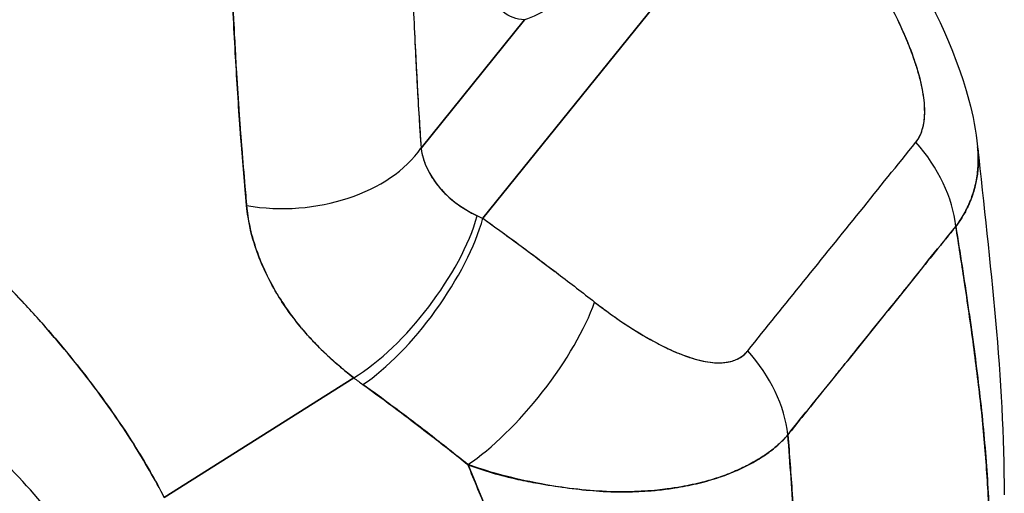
# Model space of a CAD drawing. Extents: x 807 to 1172, y 30 to 260.
# Tile 202 of 214: x 1134.968 to 1136.103, y 190.008 to 190.554. Entities that reach past the tile are written whole.
import ezdxf

# ---------------------------------------------------------------- set-up
doc = ezdxf.new("R2010")
doc.units = 0
doc.header["$LTSCALE"] = 4
doc.header["$MEASUREMENT"] = 0
doc.layers.get('0').update_dxf_attribs({"linetype": 'CONTINUOUS'})

msp = doc.modelspace()

# ---------------------------------------------------------------- linework, layer by layer
for p, q in [((1135.5018, 190.3251), (1135.8568, 190.7655)), ((1135.8568, 190.7655), (1135.5018, 190.3251)), ((1135.4304, 190.4061), (1135.5498, 190.5542)), ((1135.5498, 190.5542), (1135.4304, 190.4061)), ((1135.4891, 190.3311), (1135.4891, 190.331)), ((1135.1342, 190.0031), (1135.3529, 190.1411)), ((1135.3529, 190.1411), (1135.1342, 190.0031))]:
    msp.add_line(p, q)
for centre, major_axis, ratio, start_param, end_param in [((1135.2794, 190.4467), (0.1662, 0.0111), 0.660716, 4.361676, 5.805527), ((1135.2794, 190.4467), (-0.1662, -0.0111), 0.660715, 1.220091, 2.663937), ((1135.8973, 190.3424), (-0.129, 0.1053), 0.739883, 3.787301, 4.495165), ((1135.8973, 190.3424), (0.129, -0.1053), 0.739883, 0.645708, 1.353573), ((1135.3869, 190.2627), (0.1011, 0.1324), 0.394818, 3.931344, 5.497083), ((1135.3869, 190.2627), (-0.1011, -0.1324), 0.394817, 0.789752, 2.355491), ((1135.6456, 190.3928), (0.232, -0.025), 0.435816, 4.055923, 4.091631), ((1135.6455, 190.3926), (0.2319, -0.0251), 0.435283, 4.056133, 4.091845), ((1135.3979, 190.2546), (0.0973, 0.1352), 0.366537, 3.920538, 5.49926), ((1135.3979, 190.2546), (-0.0973, -0.1352), 0.366536, 0.778945, 2.357666), ((1135.5267, 190.158), (-0.1027, -0.1311), 0.330419, 0.782807, 2.371756), ((1135.5267, 190.158), (0.1027, 0.1311), 0.330419, 3.9244, 5.513348), ((1135.7033, 190.1017), (-0.1303, 0.1037), 0.738626, 3.778211, 4.486076), ((1135.7033, 190.1017), (0.1303, -0.1037), 0.738626, 0.636619, 1.344483), ((1135.5827, 190.2625), (0.3436, -0.1162), 0.597643, 4.196954, 4.236061), ((1135.5827, 190.2625), (-0.3436, 0.1162), 0.597628, 1.055369, 1.094484), ((1135.1928, 190.0532), (-0.6484, 0.5227), 0.739261, 4.067852, 4.067954), ((1135.197, 190.0584), (0.6406, -0.5164), 0.739261, 0.917106, 0.9172)]:
    msp.add_ellipse(centre, major_axis=major_axis, ratio=ratio, start_param=start_param, end_param=end_param)
for points, knots in [([(1135.5498, 190.5542), (1135.5405, 190.5545), (1135.5322, 190.5576), (1135.5246, 190.5635), (1135.5169, 190.5693), (1135.5101, 190.578), (1135.5043, 190.5892), (1135.4985, 190.6004), (1135.4938, 190.6141), (1135.4903, 190.6301), (1135.4868, 190.6461), (1135.4845, 190.6642), (1135.4834, 190.6842), (1135.4823, 190.7041), (1135.4824, 190.7258), (1135.4837, 190.7488), (1135.4851, 190.7717), (1135.4877, 190.7959), (1135.4914, 190.8207), (1135.4952, 190.8455), (1135.5001, 190.8709), (1135.5061, 190.8964), (1135.512, 190.9218), (1135.519, 190.9473), (1135.5269, 190.9721), (1135.5348, 190.9969), (1135.5435, 191.0211), (1135.553, 191.0441), (1135.5624, 191.0671), (1135.5724, 191.0889), (1135.5829, 191.1089), (1135.5934, 191.1289), (1135.6042, 191.1471), (1135.6153, 191.1632), (1135.6263, 191.1792), (1135.6374, 191.1931), (1135.6485, 191.2044), (1135.6595, 191.2157), (1135.6704, 191.2244), (1135.6808, 191.2304), (1135.6913, 191.2364), (1135.7014, 191.2396), (1135.7108, 191.24), (1135.7202, 191.2404), (1135.729, 191.2379), (1135.7369, 191.2327), (1135.7448, 191.2274), (1135.7518, 191.2194), (1135.7578, 191.2088), (1135.7638, 191.1982), (1135.7688, 191.185), (1135.7726, 191.1695), (1135.7763, 191.154), (1135.7789, 191.1363), (1135.7803, 191.1168), (1135.7817, 191.0973), (1135.7819, 191.0759), (1135.7808, 191.0533), (1135.7797, 191.0306), (1135.7774, 191.0066), (1135.7739, 190.982), (1135.7705, 190.9574), (1135.7658, 190.9321), (1135.7601, 190.9066), (1135.7543, 190.8811), (1135.7475, 190.8554), (1135.7399, 190.8306), (1135.7323, 190.8058), (1135.7239, 190.782), (1135.7147, 190.7588)], [0, 0, 0, 0, 0.043478, 0.043478, 0.043478, 0.086957, 0.086957, 0.086957, 0.130435, 0.130435, 0.130435, 0.173913, 0.173913, 0.173913, 0.217391, 0.217391, 0.217391, 0.26087, 0.26087, 0.26087, 0.304348, 0.304348, 0.304348, 0.347826, 0.347826, 0.347826, 0.391304, 0.391304, 0.391304, 0.434783, 0.434783, 0.434783, 0.478261, 0.478261, 0.478261, 0.521739, 0.521739, 0.521739, 0.565217, 0.565217, 0.565217, 0.608696, 0.608696, 0.608696, 0.652174, 0.652174, 0.652174, 0.695652, 0.695652, 0.695652, 0.73913, 0.73913, 0.73913, 0.782609, 0.782609, 0.782609, 0.826087, 0.826087, 0.826087, 0.869565, 0.869565, 0.869565, 0.913043, 0.913043, 0.913043, 0.956522, 0.956522, 0.956522, 1, 1, 1, 1]), ([(1135.7147, 190.7588), (1135.7056, 190.739), (1135.6967, 190.7197), (1135.6868, 190.7005), (1135.6769, 190.6812), (1135.6662, 190.6621), (1135.6548, 190.645), (1135.6435, 190.6279), (1135.6314, 190.6129), (1135.6189, 190.6003), (1135.6063, 190.5877), (1135.5934, 190.5774), (1135.5815, 190.5697), (1135.5697, 190.562), (1135.5589, 190.557), (1135.5498, 190.5542)], [0, 0, 0, 0, 0.2, 0.2, 0.2, 0.4, 0.4, 0.4, 0.6, 0.6, 0.6, 0.8, 0.8, 0.8, 1, 1, 1, 1]), ([(1135.4181, 190.6601), (1135.4191, 190.63), (1135.4202, 190.6006), (1135.4214, 190.5717), (1135.4226, 190.5429), (1135.424, 190.5146), (1135.4255, 190.487), (1135.427, 190.4594), (1135.4286, 190.4324), (1135.4304, 190.4061)], [0, 0, 0, 0, 0.333333, 0.333333, 0.333333, 0.666667, 0.666667, 0.666667, 1, 1, 1, 1]), ([(1135.4181, 190.6601), (1135.4191, 190.6288), (1135.4203, 190.5977), (1135.4216, 190.5668), (1135.4229, 190.537), (1135.4244, 190.5074), (1135.426, 190.478), (1135.4273, 190.4538), (1135.4288, 190.4298), (1135.4304, 190.4061)], [0, 0, 0, 0, 0.361662, 0.361662, 0.361662, 0.711598, 0.711598, 0.711598, 1, 1, 1, 1]), ([(1135.9822, 190.6361), (1136.0165, 190.5812), (1136.046, 190.5222), (1136.067, 190.4436), (1136.0705, 190.4257), (1136.0724, 190.4076)], [0, 0, 0, 0, 0.5826456, 0.5826456, 0.7508702, 0.7508702, 0.7508702, 0.7508702]), ([(1136.0012, 190.4129), (1136.0022, 190.4141), (1136.0032, 190.4155), (1136.004, 190.4169), (1136.0049, 190.4184), (1136.0058, 190.42), (1136.0065, 190.4218), (1136.0073, 190.4236), (1136.008, 190.4256), (1136.0086, 190.4277), (1136.0093, 190.4299), (1136.0098, 190.4322), (1136.0102, 190.4347), (1136.0107, 190.4373), (1136.011, 190.4401), (1136.0112, 190.4429), (1136.0113, 190.4453), (1136.0114, 190.4477), (1136.0113, 190.4502), (1136.0113, 190.451), (1136.0113, 190.4518), (1136.0113, 190.4526), (1136.0112, 190.4563), (1136.0108, 190.4601), (1136.0103, 190.464), (1136.0098, 190.4683), (1136.009, 190.4727), (1136.0081, 190.4771), (1136.007, 190.4821), (1136.0058, 190.4871), (1136.0043, 190.4922), (1136.0034, 190.4955), (1136.0024, 190.4987), (1136.0013, 190.502), (1136.0006, 190.5045), (1135.9997, 190.5069), (1135.9989, 190.5094), (1135.9966, 190.5158), (1135.9941, 190.5224), (1135.9914, 190.5289), (1135.9884, 190.5362), (1135.9851, 190.5436), (1135.9817, 190.551), (1135.9779, 190.559), (1135.9738, 190.5671), (1135.9696, 190.5752), (1135.9655, 190.5831), (1135.9611, 190.591), (1135.9566, 190.5988), (1135.9528, 190.6054), (1135.9488, 190.612), (1135.9449, 190.6184)], [0, 0, 0, 0, 0.036619, 0.036619, 0.036619, 0.07542, 0.07542, 0.07542, 0.116832, 0.116832, 0.116832, 0.161518, 0.161518, 0.161518, 0.2101, 0.2101, 0.2101, 0.25, 0.25, 0.25, 0.263174, 0.263174, 0.263174, 0.321517, 0.321517, 0.321517, 0.385689, 0.385689, 0.385689, 0.455959, 0.455959, 0.455959, 0.5, 0.5, 0.5, 0.532725, 0.532725, 0.532725, 0.617421, 0.617421, 0.617421, 0.711301, 0.711301, 0.711301, 0.813465, 0.813465, 0.813465, 0.914177, 0.914177, 0.914177, 1, 1, 1, 1]), ([(1136.0012, 190.4129), (1136.0045, 190.4167), (1136.0069, 190.4216), (1136.0086, 190.4276), (1136.0104, 190.4335), (1136.0114, 190.4406), (1136.0114, 190.4486), (1136.0114, 190.4566), (1136.0104, 190.4655), (1136.0085, 190.4751), (1136.0066, 190.4847), (1136.0037, 190.495), (1136, 190.506), (1135.9964, 190.5169), (1135.9918, 190.5283), (1135.9865, 190.5403), (1135.9812, 190.5523), (1135.9751, 190.5649), (1135.9682, 190.5779), (1135.9613, 190.5909), (1135.9535, 190.6044), (1135.9449, 190.6184)], [0, 0, 0, 0, 0.142857, 0.142857, 0.142857, 0.285714, 0.285714, 0.285714, 0.428571, 0.428571, 0.428571, 0.571429, 0.571429, 0.571429, 0.714286, 0.714286, 0.714286, 0.857143, 0.857143, 0.857143, 1, 1, 1, 1]), ([(1135.2119, 190.602), (1135.2126, 190.5845), (1135.2135, 190.5666), (1135.2145, 190.5484), (1135.215, 190.5384), (1135.2155, 190.5282), (1135.2161, 190.518), (1135.2162, 190.5166), (1135.2163, 190.5152), (1135.2164, 190.5139), (1135.2166, 190.5087), (1135.2169, 190.5035), (1135.2172, 190.4984), (1135.2181, 190.4828), (1135.2191, 190.4671), (1135.2201, 190.4513), (1135.2206, 190.4442), (1135.2211, 190.4372), (1135.2217, 190.4301), (1135.2218, 190.4284), (1135.2219, 190.4266), (1135.2221, 190.4249), (1135.2225, 190.4185), (1135.2231, 190.4122), (1135.2236, 190.4059), (1135.2248, 190.3912), (1135.2261, 190.3765), (1135.2273, 190.3617), (1135.2277, 190.3571), (1135.2281, 190.3524), (1135.2285, 190.3477), (1135.2287, 190.3451), (1135.229, 190.3424), (1135.2292, 190.3398)], [0, 0, 0, 0, 0.215172, 0.215172, 0.215172, 0.333333, 0.333333, 0.333333, 0.349511, 0.349511, 0.349511, 0.409038, 0.409038, 0.409038, 0.587512, 0.587512, 0.587512, 0.666667, 0.666667, 0.666667, 0.686219, 0.686219, 0.686219, 0.756792, 0.756792, 0.756792, 0.91937, 0.91937, 0.91937, 0.970836, 0.970836, 0.970836, 1, 1, 1, 1]), ([(1135.2292, 190.3398), (1135.2269, 190.3641), (1135.2248, 190.389), (1135.2228, 190.4144), (1135.2226, 190.4174), (1135.2224, 190.4203), (1135.2222, 190.4233), (1135.2202, 190.4503), (1135.2184, 190.4779), (1135.2168, 190.5061), (1135.2167, 190.5076), (1135.2166, 190.5091), (1135.2165, 190.5107), (1135.2148, 190.5405), (1135.2133, 190.5709), (1135.2119, 190.602)], [0, 0, 0, 0, 0.298748, 0.298748, 0.298748, 0.333333, 0.333333, 0.333333, 0.649666, 0.649666, 0.649666, 0.666667, 0.666667, 0.666667, 1, 1, 1, 1]), ([(1135.1342, 190.0031), (1135.129, 190.0132), (1135.1234, 190.0235), (1135.1174, 190.034), (1135.1113, 190.0446), (1135.1048, 190.0553), (1135.0979, 190.0663), (1135.0909, 190.0773), (1135.0835, 190.0884), (1135.0756, 190.0998), (1135.0677, 190.1111), (1135.0594, 190.1226), (1135.0506, 190.1343), (1135.0417, 190.146), (1135.0324, 190.1578), (1135.0226, 190.1698), (1135.0127, 190.1817), (1135.0024, 190.1938), (1134.9916, 190.206), (1134.9807, 190.2182), (1134.9694, 190.2305), (1134.9575, 190.2429), (1134.9456, 190.2552), (1134.9332, 190.2676), (1134.9202, 190.2801), (1134.9073, 190.2926), (1134.8938, 190.305), (1134.8798, 190.3175), (1134.8658, 190.33), (1134.8512, 190.3425), (1134.8361, 190.3549), (1134.821, 190.3673), (1134.8054, 190.3797), (1134.7892, 190.392), (1134.773, 190.4043), (1134.7563, 190.4165), (1134.739, 190.4285), (1134.7217, 190.4406), (1134.7039, 190.4525), (1134.6856, 190.4643), (1134.6673, 190.476), (1134.6484, 190.4876), (1134.6291, 190.4989), (1134.6097, 190.5102), (1134.5898, 190.5213), (1134.5694, 190.5321), (1134.558, 190.5382), (1134.5464, 190.5441), (1134.5347, 190.55)], [0, 0, 0, 0, 0.06426, 0.06426, 0.06426, 0.128523, 0.128523, 0.128523, 0.192785, 0.192785, 0.192785, 0.257047, 0.257047, 0.257047, 0.321309, 0.321309, 0.321309, 0.385571, 0.385571, 0.385571, 0.449834, 0.449834, 0.449834, 0.514096, 0.514096, 0.514096, 0.578358, 0.578358, 0.578358, 0.64262, 0.64262, 0.64262, 0.706882, 0.706882, 0.706882, 0.771145, 0.771145, 0.771145, 0.835407, 0.835407, 0.835407, 0.899669, 0.899669, 0.899669, 0.963931, 0.963931, 0.963931, 1, 1, 1, 1]), ([(1134.5347, 190.55), (1134.5754, 190.5297), (1134.6143, 190.5081), (1134.6512, 190.4857), (1134.6881, 190.4634), (1134.723, 190.4402), (1134.7559, 190.4166), (1134.7888, 190.393), (1134.8196, 190.3689), (1134.8484, 190.3447), (1134.8772, 190.3204), (1134.904, 190.2961), (1134.9287, 190.2719), (1134.9534, 190.2477), (1134.9761, 190.2236), (1134.9969, 190.2), (1135.0177, 190.1763), (1135.0365, 190.1531), (1135.0535, 190.1304), (1135.0704, 190.1078), (1135.0856, 190.0857), (1135.099, 190.0645), (1135.1124, 190.0432), (1135.1241, 190.0227), (1135.1342, 190.0031)], [0, 0, 0, 0, 0.125007, 0.125007, 0.125007, 0.250015, 0.250015, 0.250015, 0.375022, 0.375022, 0.375022, 0.50003, 0.50003, 0.50003, 0.625037, 0.625037, 0.625037, 0.750045, 0.750045, 0.750045, 0.875052, 0.875052, 0.875052, 1, 1, 1, 1]), ([(1135.4304, 190.4061), (1135.4306, 190.4041), (1135.431, 190.4021), (1135.4314, 190.4002), (1135.4325, 190.3953), (1135.4341, 190.3904), (1135.4361, 190.3856), (1135.4379, 190.3814), (1135.4401, 190.3772), (1135.4426, 190.3731), (1135.4448, 190.3696), (1135.4473, 190.366), (1135.4501, 190.3626), (1135.4525, 190.3596), (1135.4551, 190.3567), (1135.4579, 190.3539), (1135.4604, 190.3514), (1135.4631, 190.3489), (1135.4658, 190.3466), (1135.4683, 190.3445), (1135.4709, 190.3425), (1135.4736, 190.3406), (1135.4761, 190.3388), (1135.4787, 190.3371), (1135.4813, 190.3355), (1135.4837, 190.334), (1135.4863, 190.3326), (1135.4888, 190.3312), (1135.491, 190.3301), (1135.4931, 190.329), (1135.4954, 190.328)], [0, 0, 0, 0, 0.063513, 0.063513, 0.063513, 0.222312, 0.222312, 0.222312, 0.363, 0.363, 0.363, 0.4873, 0.4873, 0.4873, 0.597282, 0.597282, 0.597282, 0.695064, 0.695064, 0.695064, 0.782876, 0.782876, 0.782876, 0.863021, 0.863021, 0.863021, 0.937815, 0.937815, 0.937815, 1, 1, 1, 1]), ([(1135.4304, 190.4061), (1135.4317, 190.3961), (1135.4352, 190.3862), (1135.4406, 190.3766), (1135.446, 190.367), (1135.4534, 190.3577), (1135.4626, 190.3494), (1135.4718, 190.3412), (1135.4828, 190.3339), (1135.4954, 190.328)], [0, 0, 0, 0, 0.333333, 0.333333, 0.333333, 0.666667, 0.666667, 0.666667, 1, 1, 1, 1]), ([(1135.8072, 190.1722), (1135.8286, 190.1987), (1135.85, 190.2253), (1135.8717, 190.2522), (1135.8933, 190.279), (1135.9152, 190.3062), (1135.9369, 190.3331), (1135.9585, 190.3599), (1135.9799, 190.3865), (1136.0012, 190.4129)], [0, 0, 0, 0, 0.333333, 0.333333, 0.333333, 0.666667, 0.666667, 0.666667, 1, 1, 1, 1]), ([(1136.0724, 190.4076), (1136.0728, 190.4045), (1136.073, 190.4014), (1136.0731, 190.3983), (1136.0731, 190.397), (1136.0732, 190.3957), (1136.0732, 190.3944), (1136.0733, 190.3888), (1136.073, 190.3833), (1136.0723, 190.3778), (1136.0717, 190.3727), (1136.0708, 190.3677), (1136.0697, 190.3628), (1136.069, 190.3599), (1136.0682, 190.3571), (1136.0673, 190.3543), (1136.0668, 190.3526), (1136.0662, 190.3509), (1136.0656, 190.3493), (1136.0641, 190.3451), (1136.0623, 190.341), (1136.0604, 190.337), (1136.0585, 190.3332), (1136.0565, 190.3294), (1136.0542, 190.3258), (1136.0521, 190.3223), (1136.0498, 190.319), (1136.0473, 190.3157)], [0.633156, 0.633156, 0.633156, 0.633156, 0.6666667, 0.6666667, 0.6666667, 0.6805788, 0.6805788, 0.6805788, 0.7421126, 0.7421126, 0.7421126, 0.7996722, 0.7996722, 0.7996722, 0.8333333, 0.8333333, 0.8333333, 0.8535882, 0.8535882, 0.8535882, 0.904523, 0.904523, 0.904523, 0.9531866, 0.9531866, 0.9531866, 1, 1, 1, 1]), ([(1136.0473, 190.3157), (1136.0508, 190.3203), (1136.054, 190.3252), (1136.0569, 190.3302), (1136.0597, 190.3353), (1136.0622, 190.3406), (1136.0644, 190.3461), (1136.0654, 190.3487), (1136.0664, 190.3514), (1136.0672, 190.3542), (1136.0682, 190.357), (1136.069, 190.36), (1136.0697, 190.3629), (1136.0704, 190.3659), (1136.071, 190.3688), (1136.0715, 190.3718), (1136.072, 190.3748), (1136.0724, 190.3778), (1136.0726, 190.3808), (1136.0732, 190.3864), (1136.0733, 190.3922), (1136.0731, 190.398), (1136.0731, 190.3985), (1136.0731, 190.399), (1136.073, 190.3995), (1136.0729, 190.4022), (1136.0727, 190.4049), (1136.0724, 190.4076)], [0, 0, 0, 0, 0.0665991, 0.0665991, 0.0665991, 0.1337495, 0.1337495, 0.1337495, 0.1666667, 0.1666667, 0.1666667, 0.2014737, 0.2014737, 0.2014737, 0.235929, 0.235929, 0.235929, 0.2697581, 0.2697581, 0.2697581, 0.3333333, 0.3333333, 0.3333333, 0.3386445, 0.3386445, 0.3386445, 0.3677073, 0.3677073, 0.3677073, 0.3677073]), ([(1135.3529, 190.1411), (1135.3483, 190.1446), (1135.3439, 190.148), (1135.3397, 190.1516), (1135.3345, 190.1559), (1135.3295, 190.1602), (1135.3247, 190.1647), (1135.3195, 190.1695), (1135.3145, 190.1743), (1135.3098, 190.1793), (1135.3069, 190.1823), (1135.304, 190.1853), (1135.3013, 190.1884), (1135.299, 190.1909), (1135.2969, 190.1934), (1135.2947, 190.1959), (1135.2894, 190.2022), (1135.2843, 190.2086), (1135.2796, 190.215), (1135.2742, 190.2224), (1135.2693, 190.2298), (1135.2648, 190.2372), (1135.2645, 190.2376), (1135.2643, 190.238), (1135.2641, 190.2383), (1135.2592, 190.2465), (1135.2548, 190.2548), (1135.2509, 190.263), (1135.2468, 190.2718), (1135.2432, 190.2806), (1135.2402, 190.2894), (1135.2398, 190.2905), (1135.2395, 190.2916), (1135.2391, 190.2927), (1135.2354, 190.304), (1135.2327, 190.3153), (1135.2309, 190.3264), (1135.2302, 190.3309), (1135.2296, 190.3353), (1135.2292, 190.3398)], [0, 0, 0, 0, 0.0573554, 0.0573554, 0.0573554, 0.1272073, 0.1272073, 0.1272073, 0.2032068, 0.2032068, 0.2032068, 0.25, 0.25, 0.25, 0.2879871, 0.2879871, 0.2879871, 0.3842423, 0.3842423, 0.3842423, 0.4944722, 0.4944722, 0.4944722, 0.5, 0.5, 0.5, 0.6209823, 0.6209823, 0.6209823, 0.75, 0.75, 0.75, 0.7662624, 0.7662624, 0.7662624, 0.9326723, 0.9326723, 0.9326723, 0.9999963, 0.9999963, 0.9999963, 0.9999963]), ([(1135.2292, 190.3398), (1135.2298, 190.3319), (1135.231, 190.324), (1135.2328, 190.316), (1135.2337, 190.3118), (1135.2347, 190.3076), (1135.2359, 190.3033), (1135.2376, 190.2974), (1135.2394, 190.2915), (1135.2416, 190.2855), (1135.2439, 190.279), (1135.2466, 190.2724), (1135.2497, 190.2657), (1135.2538, 190.2567), (1135.2586, 190.2475), (1135.2642, 190.2381), (1135.2667, 190.2341), (1135.2692, 190.23), (1135.272, 190.2259), (1135.2777, 190.2173), (1135.2842, 190.2085), (1135.2915, 190.1996), (1135.2941, 190.1966), (1135.2967, 190.1935), (1135.2995, 190.1904), (1135.3015, 190.1882), (1135.3035, 190.1859), (1135.3056, 190.1837), (1135.3106, 190.1784), (1135.3159, 190.1731), (1135.3216, 190.1678), (1135.3252, 190.1644), (1135.3289, 190.161), (1135.3328, 190.1576), (1135.3392, 190.152), (1135.3459, 190.1465), (1135.3529, 190.1411)], [0, 0, 0, 0, 0.13127, 0.13127, 0.13127, 0.2, 0.2, 0.2, 0.295706, 0.295706, 0.295706, 0.4, 0.4, 0.4, 0.539952, 0.539952, 0.539952, 0.6, 0.6, 0.6, 0.725303, 0.725303, 0.725303, 0.768562, 0.768562, 0.768562, 0.8, 0.8, 0.8, 0.873831, 0.873831, 0.873831, 0.921366, 0.921366, 0.921366, 1, 1, 1, 1]), ([(1135.5018, 190.3251), (1135.5137, 190.3165), (1135.5256, 190.3079), (1135.5374, 190.2992), (1135.5402, 190.2971), (1135.543, 190.2951), (1135.5458, 190.293), (1135.5585, 190.2836), (1135.571, 190.2743), (1135.5833, 190.2649), (1135.5852, 190.2636), (1135.587, 190.2622), (1135.5888, 190.2608), (1135.6029, 190.25), (1135.6169, 190.2393), (1135.6306, 190.2285)], [0, 0, 0, 0, 0.268639, 0.268639, 0.268639, 0.333333, 0.333333, 0.333333, 0.623788, 0.623788, 0.623788, 0.666667, 0.666667, 0.666667, 1, 1, 1, 1]), ([(1135.5018, 190.3251), (1135.5167, 190.3144), (1135.5314, 190.3037), (1135.5459, 190.293), (1135.5604, 190.2822), (1135.5747, 190.2715), (1135.5888, 190.2608), (1135.6029, 190.25), (1135.6169, 190.2393), (1135.6306, 190.2285)], [0, 0, 0, 0, 0.333333, 0.333333, 0.333333, 0.666667, 0.666667, 0.666667, 1, 1, 1, 1]), ([(1135.8536, 190.0755), (1135.8628, 190.0871), (1135.8721, 190.0986), (1135.8814, 190.1102), (1135.8906, 190.1215), (1135.8998, 190.1329), (1135.9091, 190.1444), (1135.9119, 190.1478), (1135.9146, 190.1512), (1135.9173, 190.1545), (1135.9238, 190.1625), (1135.9302, 190.1705), (1135.9367, 190.1785), (1135.9459, 190.1898), (1135.9551, 190.2012), (1135.9642, 190.2126), (1135.9705, 190.2204), (1135.9768, 190.2283), (1135.983, 190.236), (1135.9859, 190.2397), (1135.9888, 190.2433), (1135.9917, 190.2469), (1136.001, 190.2584), (1136.0102, 190.2699), (1136.0193, 190.2813), (1136.0286, 190.2928), (1136.0379, 190.3043), (1136.0473, 190.3157)], [0, 0, 0, 0, 0.146953, 0.146953, 0.146953, 0.291147, 0.291147, 0.291147, 0.333333, 0.333333, 0.333333, 0.431915, 0.431915, 0.431915, 0.570999, 0.570999, 0.570999, 0.666667, 0.666667, 0.666667, 0.711352, 0.711352, 0.711352, 0.854594, 0.854594, 0.854594, 1, 1, 1, 1]), ([(1136.0473, 190.3157), (1136.0314, 190.2963), (1136.0157, 190.2768), (1135.9999, 190.2572), (1135.9835, 190.2367), (1135.967, 190.2162), (1135.9504, 190.1957), (1135.9339, 190.1752), (1135.9173, 190.1547), (1135.9008, 190.1343), (1135.8956, 190.1279), (1135.8905, 190.1216), (1135.8854, 190.1152), (1135.8748, 190.102), (1135.8642, 190.0887), (1135.8536, 190.0755)], [0, 0, 0, 0, 0.24471, 0.24471, 0.24471, 0.500303, 0.500303, 0.500303, 0.755735, 0.755735, 0.755735, 0.834924, 0.834924, 0.834924, 1, 1, 1, 1]), ([(1136.086, 189.9686), (1136.0855, 189.9903), (1136.0844, 190.0127), (1136.0828, 190.0356), (1136.0813, 190.0585), (1136.0791, 190.0819), (1136.0766, 190.1057), (1136.074, 190.1296), (1136.071, 190.1539), (1136.0677, 190.1785), (1136.0644, 190.2031), (1136.0608, 190.2281), (1136.057, 190.2533), (1136.0538, 190.2739), (1136.0506, 190.2948), (1136.0473, 190.3157)], [0, 0, 0, 0, 0.207436, 0.207436, 0.207436, 0.414872, 0.414872, 0.414872, 0.622309, 0.622309, 0.622309, 0.829745, 0.829745, 0.829745, 1, 1, 1, 1]), ([(1136.0473, 190.3157), (1136.0521, 190.285), (1136.0568, 190.2546), (1136.0612, 190.2246), (1136.0657, 190.1944), (1136.0697, 190.1647), (1136.0732, 190.1355), (1136.0767, 190.1063), (1136.0796, 190.0777), (1136.0818, 190.0498), (1136.084, 190.0219), (1136.0854, 189.9948), (1136.086, 189.9686)], [0, 0, 0, 0, 0.249407, 0.249407, 0.249407, 0.499604, 0.499604, 0.499604, 0.749802, 0.749802, 0.749802, 1, 1, 1, 1]), ([(1135.0216, 189.9615), (1135.0001, 189.9894), (1134.9777, 190.0152), (1134.9178, 190.0765), (1134.8775, 190.1117), (1134.7929, 190.1752), (1134.7475, 190.2044), (1134.6774, 190.2424), (1134.6525, 190.2546), (1134.628, 190.2654)], [0, 0, 0, 0, 0.340671, 0.340671, 0.81857, 0.81857, 1.294948, 1.294948, 1.554094, 1.554094, 1.554094, 1.554094]), ([(1135.6306, 190.2285), (1135.6365, 190.2239), (1135.6425, 190.2194), (1135.6486, 190.215), (1135.6555, 190.21), (1135.6626, 190.2052), (1135.6696, 190.2006), (1135.6766, 190.1961), (1135.6836, 190.1918), (1135.6906, 190.1878), (1135.6969, 190.1842), (1135.7031, 190.1808), (1135.7093, 190.1777), (1135.7148, 190.1749), (1135.7203, 190.1724), (1135.7257, 190.1701), (1135.7278, 190.1692), (1135.7298, 190.1684), (1135.7318, 190.1676), (1135.7346, 190.1666), (1135.7374, 190.1656), (1135.7401, 190.1647), (1135.7445, 190.1632), (1135.7487, 190.162), (1135.7529, 190.161), (1135.7567, 190.1601), (1135.7605, 190.1594), (1135.7641, 190.159), (1135.7675, 190.1586), (1135.7707, 190.1583), (1135.7739, 190.1584), (1135.7746, 190.1584), (1135.7754, 190.1584), (1135.7762, 190.1584), (1135.7782, 190.1585), (1135.7803, 190.1587), (1135.7822, 190.159), (1135.7847, 190.1593), (1135.787, 190.1598), (1135.7893, 190.1605), (1135.7914, 190.1611), (1135.7934, 190.1619), (1135.7952, 190.1628), (1135.797, 190.1636), (1135.7986, 190.1646), (1135.8001, 190.1656), (1135.8015, 190.1666), (1135.8029, 190.1677), (1135.8041, 190.1688), (1135.8052, 190.1699), (1135.8062, 190.171), (1135.8072, 190.1722)], [0, 0, 0, 0, 0.090139, 0.090139, 0.090139, 0.192543, 0.192543, 0.192543, 0.294178, 0.294178, 0.294178, 0.386219, 0.386219, 0.386219, 0.468683, 0.468683, 0.468683, 0.5, 0.5, 0.5, 0.543483, 0.543483, 0.543483, 0.612641, 0.612641, 0.612641, 0.676614, 0.676614, 0.676614, 0.73542, 0.73542, 0.73542, 0.75, 0.75, 0.75, 0.789344, 0.789344, 0.789344, 0.838902, 0.838902, 0.838902, 0.884415, 0.884415, 0.884415, 0.926226, 0.926226, 0.926226, 0.964707, 0.964707, 0.964707, 1, 1, 1, 1]), ([(1135.6306, 190.2285), (1135.6429, 190.219), (1135.6547, 190.2105), (1135.666, 190.203), (1135.6774, 190.1954), (1135.6883, 190.1889), (1135.6987, 190.1832), (1135.7091, 190.1776), (1135.719, 190.1728), (1135.7284, 190.169), (1135.7378, 190.1652), (1135.7467, 190.1623), (1135.7549, 190.1606), (1135.7632, 190.1588), (1135.7708, 190.1581), (1135.7775, 190.1585), (1135.7843, 190.1589), (1135.7902, 190.1604), (1135.7952, 190.1627), (1135.8001, 190.165), (1135.8041, 190.1682), (1135.8072, 190.1722)], [0, 0, 0, 0, 0.142857, 0.142857, 0.142857, 0.285714, 0.285714, 0.285714, 0.428571, 0.428571, 0.428571, 0.571429, 0.571429, 0.571429, 0.714286, 0.714286, 0.714286, 0.857143, 0.857143, 0.857143, 1, 1, 1, 1]), ([(1135.3634, 190.1333), (1135.3762, 190.124), (1135.3893, 190.1145), (1135.4025, 190.1046), (1135.4076, 190.1008), (1135.4127, 190.0969), (1135.4178, 190.093), (1135.4181, 190.0928), (1135.4185, 190.0926), (1135.4188, 190.0924), (1135.4267, 190.0863), (1135.4348, 190.0801), (1135.4429, 190.0739), (1135.4565, 190.0633), (1135.4704, 190.0524), (1135.4844, 190.0411)], [0, 0, 0, 0, 0.333333, 0.333333, 0.333333, 0.461137, 0.461137, 0.461137, 0.468697, 0.468697, 0.468697, 0.666667, 0.666667, 0.666667, 1, 1, 1, 1]), ([(1135.4844, 190.0411), (1135.4698, 190.0528), (1135.4551, 190.0644), (1135.4404, 190.0758), (1135.4261, 190.0868), (1135.4118, 190.0977), (1135.3973, 190.1085), (1135.3861, 190.1168), (1135.3748, 190.1251), (1135.3634, 190.1333)], [0, 0, 0, 0, 0.368344, 0.368344, 0.368344, 0.724557, 0.724557, 0.724557, 1, 1, 1, 1]), ([(1135.8536, 190.0755), (1135.8512, 190.0727), (1135.8486, 190.0699), (1135.8459, 190.0672), (1135.8429, 190.0644), (1135.8397, 190.0616), (1135.8364, 190.0589), (1135.8328, 190.056), (1135.829, 190.0533), (1135.825, 190.0506), (1135.8233, 190.0495), (1135.8216, 190.0484), (1135.8198, 190.0473), (1135.8172, 190.0457), (1135.8144, 190.0441), (1135.8115, 190.0425), (1135.8065, 190.0397), (1135.8011, 190.0371), (1135.7955, 190.0346), (1135.7896, 190.032), (1135.7834, 190.0295), (1135.7768, 190.0272), (1135.7756, 190.0268), (1135.7743, 190.0263), (1135.773, 190.0259), (1135.7672, 190.024), (1135.7613, 190.0223), (1135.7552, 190.0207), (1135.7474, 190.0187), (1135.7392, 190.0169), (1135.7307, 190.0154), (1135.7253, 190.0144), (1135.7198, 190.0136), (1135.7142, 190.0129), (1135.7106, 190.0124), (1135.7069, 190.012), (1135.7032, 190.0116), (1135.6934, 190.0106), (1135.6833, 190.01), (1135.6728, 190.0097), (1135.6637, 190.0095), (1135.6542, 190.0095), (1135.6445, 190.0099), (1135.6427, 190.01), (1135.6409, 190.0101), (1135.6392, 190.0102), (1135.6271, 190.0108), (1135.6145, 190.012), (1135.6018, 190.0136), (1135.5896, 190.0151), (1135.5773, 190.0171), (1135.5649, 190.0195), (1135.5636, 190.0198), (1135.5622, 190.02), (1135.5609, 190.0203), (1135.5472, 190.023), (1135.5335, 190.0262), (1135.5199, 190.0299), (1135.5081, 190.0332), (1135.4963, 190.0369), (1135.4844, 190.0411)], [0, 0, 0, 0, 0.045131, 0.045131, 0.045131, 0.093426, 0.093426, 0.093426, 0.144884, 0.144884, 0.144884, 0.166667, 0.166667, 0.166667, 0.199814, 0.199814, 0.199814, 0.258524, 0.258524, 0.258524, 0.321011, 0.321011, 0.321011, 0.333333, 0.333333, 0.333333, 0.387116, 0.387116, 0.387116, 0.456419, 0.456419, 0.456419, 0.5, 0.5, 0.5, 0.528256, 0.528256, 0.528256, 0.602165, 0.602165, 0.602165, 0.666667, 0.666667, 0.666667, 0.678273, 0.678273, 0.678273, 0.757412, 0.757412, 0.757412, 0.833333, 0.833333, 0.833333, 0.841729, 0.841729, 0.841729, 0.926303, 0.926303, 0.926303, 1, 1, 1, 1]), ([(1135.4844, 190.0411), (1135.4935, 190.0374), (1135.5029, 190.0343), (1135.5124, 190.0315), (1135.5222, 190.0286), (1135.5321, 190.0262), (1135.5421, 190.024), (1135.5498, 190.0223), (1135.5575, 190.0208), (1135.5652, 190.0194), (1135.5653, 190.0194), (1135.5655, 190.0194), (1135.5656, 190.0194), (1135.5681, 190.0189), (1135.5706, 190.0185), (1135.5731, 190.0181), (1135.5838, 190.0163), (1135.5944, 190.0147), (1135.6048, 190.0134), (1135.6155, 190.0121), (1135.626, 190.0111), (1135.6362, 190.0104), (1135.6391, 190.0102), (1135.642, 190.0101), (1135.6448, 190.0099), (1135.651, 190.0097), (1135.657, 190.0095), (1135.663, 190.0095), (1135.6642, 190.0095), (1135.6655, 190.0095), (1135.6667, 190.0096), (1135.6767, 190.0097), (1135.6864, 190.0101), (1135.6957, 190.0109), (1135.7022, 190.0114), (1135.7085, 190.0121), (1135.7146, 190.0129), (1135.7174, 190.0133), (1135.7202, 190.0137), (1135.723, 190.0141), (1135.7318, 190.0155), (1135.7402, 190.0171), (1135.7483, 190.019), (1135.7564, 190.0209), (1135.7641, 190.0231), (1135.7715, 190.0254), (1135.7721, 190.0256), (1135.7727, 190.0258), (1135.7732, 190.026), (1135.7799, 190.0282), (1135.7864, 190.0307), (1135.7925, 190.0333), (1135.7958, 190.0347), (1135.799, 190.0361), (1135.8021, 190.0376), (1135.8052, 190.0391), (1135.8083, 190.0407), (1135.8113, 190.0423), (1135.8143, 190.044), (1135.8172, 190.0457), (1135.82, 190.0474), (1135.8226, 190.049), (1135.8252, 190.0507), (1135.8277, 190.0524), (1135.8328, 190.056), (1135.8375, 190.0596), (1135.8418, 190.0635), (1135.8461, 190.0673), (1135.8501, 190.0713), (1135.8536, 190.0755)], [0, 0, 0, 0, 0.059089, 0.059089, 0.059089, 0.119883, 0.119883, 0.119883, 0.166667, 0.166667, 0.166667, 0.167443, 0.167443, 0.167443, 0.182749, 0.182749, 0.182749, 0.247761, 0.247761, 0.247761, 0.314587, 0.314587, 0.314587, 0.333333, 0.333333, 0.333333, 0.374243, 0.374243, 0.374243, 0.382853, 0.382853, 0.382853, 0.452216, 0.452216, 0.452216, 0.5, 0.5, 0.5, 0.522064, 0.522064, 0.522064, 0.591884, 0.591884, 0.591884, 0.661356, 0.661356, 0.661356, 0.666667, 0.666667, 0.666667, 0.730236, 0.730236, 0.730236, 0.764063, 0.764063, 0.764063, 0.798519, 0.798519, 0.798519, 0.833333, 0.833333, 0.833333, 0.866245, 0.866245, 0.866245, 0.933397, 0.933397, 0.933397, 1, 1, 1, 1]), ([(1135.8748, 189.7066), (1135.8744, 189.733), (1135.8735, 189.7608), (1135.8722, 189.7898), (1135.8709, 189.8188), (1135.8693, 189.849), (1135.8674, 189.8801), (1135.8654, 189.9112), (1135.8632, 189.9432), (1135.8608, 189.9759), (1135.8585, 190.0086), (1135.856, 190.0418), (1135.8536, 190.0755)], [0, 0, 0, 0, 0.250198, 0.250198, 0.250198, 0.500396, 0.500396, 0.500396, 0.750593, 0.750593, 0.750593, 1, 1, 1, 1]), ([(1135.8536, 190.0755), (1135.8553, 190.0525), (1135.8569, 190.0297), (1135.8586, 190.0072), (1135.8606, 189.9797), (1135.8625, 189.9527), (1135.8643, 189.9262), (1135.8661, 189.8997), (1135.8678, 189.8738), (1135.8692, 189.8485), (1135.8707, 189.8233), (1135.8719, 189.7987), (1135.8728, 189.775), (1135.8738, 189.7513), (1135.8744, 189.7285), (1135.8748, 189.7066)], [0, 0, 0, 0, 0.170255, 0.170255, 0.170255, 0.377691, 0.377691, 0.377691, 0.585128, 0.585128, 0.585128, 0.792564, 0.792564, 0.792564, 1, 1, 1, 1]), ([(1135.4844, 190.0411), (1135.4846, 190.0407), (1135.4848, 190.0402), (1135.485, 190.0398), (1135.4951, 190.0147), (1135.5058, 189.9896), (1135.5168, 189.9646), (1135.5278, 189.9397), (1135.539, 189.9147), (1135.5502, 189.8899), (1135.5615, 189.8651), (1135.5727, 189.8403), (1135.5836, 189.8156), (1135.5945, 189.791), (1135.6052, 189.7665), (1135.6153, 189.7422), (1135.6253, 189.7179), (1135.6349, 189.6938), (1135.6436, 189.6701), (1135.6523, 189.6464), (1135.6601, 189.623), (1135.6669, 189.6002)], [0, 0, 0, 0, 0.002892, 0.002892, 0.002892, 0.169077, 0.169077, 0.169077, 0.335261, 0.335261, 0.335261, 0.501446, 0.501446, 0.501446, 0.667631, 0.667631, 0.667631, 0.833815, 0.833815, 0.833815, 1, 1, 1, 1]), ([(1135.6669, 189.6002), (1135.6618, 189.6174), (1135.6561, 189.6348), (1135.6499, 189.6525), (1135.6436, 189.6702), (1135.6369, 189.6882), (1135.6298, 189.7062), (1135.6227, 189.7243), (1135.6152, 189.7426), (1135.6074, 189.7609), (1135.5996, 189.7793), (1135.5915, 189.7977), (1135.5833, 189.8163), (1135.5751, 189.8348), (1135.5667, 189.8534), (1135.5583, 189.8721), (1135.5499, 189.8907), (1135.5414, 189.9095), (1135.533, 189.9282), (1135.5246, 189.9469), (1135.5163, 189.9657), (1135.5081, 189.9845), (1135.5, 190.0033), (1135.4921, 190.0222), (1135.4844, 190.0411)], [0, 0, 0, 0, 0.125, 0.125, 0.125, 0.25, 0.25, 0.25, 0.375, 0.375, 0.375, 0.5, 0.5, 0.5, 0.625, 0.625, 0.625, 0.75, 0.75, 0.75, 0.875, 0.875, 0.875, 1, 1, 1, 1])]:
    msp.add_open_spline(points, degree=3, knots=knots)
for points in [[(1135.2147, 190.5431), (1135.2147, 190.5431), (1135.2147, 190.5431), (1135.2147, 190.5431)], [(1136.0724, 190.4076), (1136.0864, 190.2743), (1136.1032, 190.1403), (1136.1029, 190.0063)], [(1135.9907, 190.2457), (1135.9907, 190.2457), (1135.9907, 190.2456), (1135.9907, 190.2456)], [(1135.8926, 190.124), (1135.8926, 190.1241), (1135.8926, 190.1241), (1135.8926, 190.1241)], [(1136.083, 190.0329), (1136.083, 190.0329), (1136.083, 190.0329), (1136.083, 190.0329)], [(1136.083, 190.0329), (1136.083, 190.0329), (1136.083, 190.0329), (1136.083, 190.0329)]]:
    msp.add_open_spline(points, degree=3)

doc.saveas('drawing.dxf')
